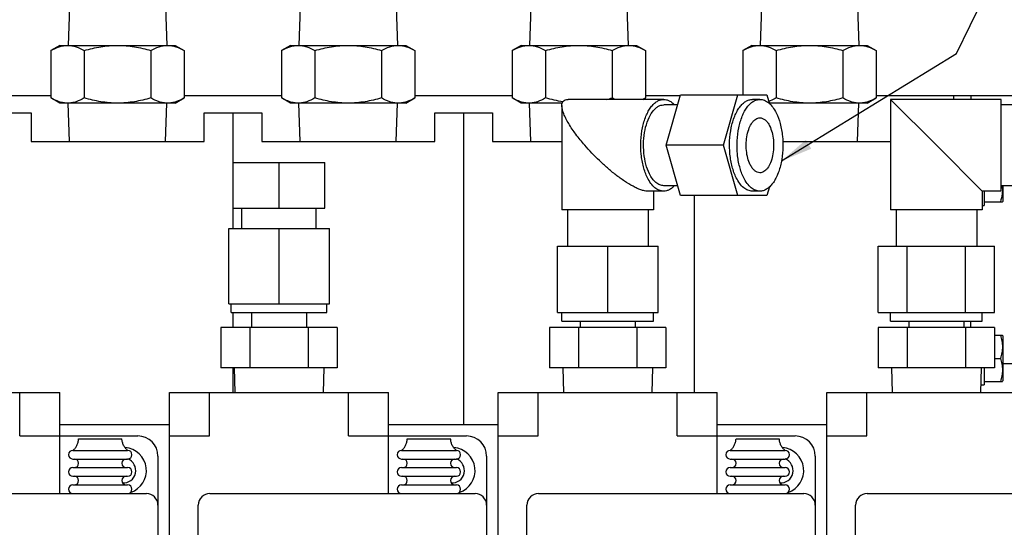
# Model space of a CAD drawing. Header units: millimetres. Extents: x 0 to 1678, y 0 to 1186.
# Tile 12 of 17: x 952 to 1123, y 583 to 671. Entities that reach past the tile are written whole.
import ezdxf

# ---------------------------------------------------------------- set-up
doc = ezdxf.new("R2010")
doc.units = ezdxf.units.MM
doc.header["$LTSCALE"] = 92.51
doc.layers.get('0').update_dxf_attribs({"linetype": 'CONTINUOUS'})
for name, color, linetype in [('02___PRT_ALL_AXES', 7, 'CONTINUOUS'), ('7_ALL_FEATURES', 7, 'CONTINUOUS'), ('ALL_AXIS', 7, 'CONTINUOUS'), ('ALL_FEATURE', 7, 'CONTINUOUS')]:
    doc.layers.add(name, color=color, linetype=linetype)
doc.styles.get("Standard").update_dxf_attribs({"font": 'txt', "width": 0.5})
doc.dimstyles.get("Standard").update_dxf_attribs({"dimtxt": 7, "dimasz": 5.52, "dimexe": 2, "dimexo": 1, "dimtad": 1, "dimdec": 3, "dimdsep": 46, "dimtxsty": 'Standard', "dimblk": '_FILLED', "dimblk1": '_FILLED', "dimblk2": '_FILLED', "dimcen": 0.09, "dimadec": 3, "dimazin": 2, "dimtol": 1, "dimtp": 0.05, "dimtm": 0.05, "dimtfac": 1, "dimtdec": 3, "dimtofl": 0, "dimtmove": 0, "dimatfit": 3, "dimldrblk": '_FILLED', "dimfxl": 0, "dimtolj": 1, "dimarcsym": 0})

# ---------------------------------------------------------------- blocks, each defined once
blk = doc.blocks.new('_FILLED')
at = {"color": 0, "linetype": 'ByBlock'}
blk.add_solid([(0, 0), (-1, 0.163), (-1, -0.163)], dxfattribs=at)

msp = doc.modelspace()

# ---------------------------------------------------------------- linework, layer by layer
at = {"color": 3, "linetype": 'Continuous'}
for p, q in [((938.95, 657.43), (957.32, 657.43)), ((980.42, 657.43), (997.32, 657.43)), ((1020.42, 657.43), (1037.32, 657.43)), ((1060.42, 657.43), (1066.48, 657.43)), ((1100.42, 657.43), (1113.87, 657.43))]:
    msp.add_line(p, q, dxfattribs=at)
at = {"color": 7, "linetype": 'Continuous'}
for p, q in [((1063.99, 648.81), (1066.51, 657.54)), ((1066.51, 657.54), (1081.49, 657.54)), ((1073.93, 648.81), (1076.45, 657.54)), ((1081.49, 657.54), (1081.94, 656)), ((1113.87, 657.43), (1128.38, 657.43)), ((1113.87, 656.76), (1113.87, 657.43)), ((1116.87, 657.43), (1116.87, 656.76)), ((1045.92, 655.69), (1045.92, 637.6)), ((1063.58, 656.76), (1046.99, 656.76)), ((1066.01, 655.81), (1063.58, 655.81)), ((1080.27, 656.76), (1078.97, 656.76)), ((1122.08, 656.76), (1102.92, 656.76)), ((1102.92, 656.76), (1102.92, 637.6)), ((1110.87, 648.81), (1102.92, 656.76)), ((1122.08, 640.86), (1122.08, 656.76)), ((1128.38, 655.81), (1122.08, 655.81)), ((948.61, 654.43), (953.87, 654.43)), ((953.87, 654.43), (953.87, 649.47)), ((983.87, 654.43), (993.87, 654.43)), ((983.87, 649.47), (983.87, 654.43)), ((993.87, 654.43), (993.87, 649.47)), ((1023.87, 654.43), (1033.87, 654.43)), ((1023.87, 649.47), (1023.87, 654.43)), ((1033.87, 654.43), (1033.87, 649.47)), ((953.87, 649.47), (983.87, 649.47)), ((993.87, 649.47), (1023.87, 649.47)), ((1033.87, 649.47), (1045.92, 649.47)), ((1084.21, 649.47), (1102.92, 649.47)), ((1073.93, 648.81), (1063.99, 648.81)), ((1066.51, 640.08), (1063.99, 648.81)), ((1076.45, 640.08), (1073.93, 648.81)), ((1118.82, 640.86), (1110.87, 648.81)), ((988.93, 645.83), (1004.81, 645.83)), ((988.93, 637.89), (988.93, 645.83)), ((996.87, 637.89), (996.87, 645.83)), ((1004.81, 637.89), (1004.81, 645.83)), ((1063.58, 640.86), (1060.76, 640.86)), ((1061.82, 640.86), (1061.82, 637.6)), ((1066.01, 641.81), (1063.58, 641.81)), ((1080.27, 640.86), (1078.97, 640.86)), ((1081.94, 641.63), (1081.49, 640.08)), ((1122.08, 640.86), (1118.82, 640.86)), ((1118.82, 640.86), (1118.82, 637.6)), ((1119.17, 640.86), (1119.17, 638.39)), ((1128.38, 641.81), (1122.08, 641.81)), ((1081.49, 640.08), (1066.51, 640.08)), ((988.93, 637.89), (1004.81, 637.89)), ((1061.82, 637.6), (1045.92, 637.6)), ((1046.87, 637.6), (1046.87, 631.31)), ((1060.87, 637.6), (1060.87, 631.31)), ((1118.82, 637.6), (1102.92, 637.6)), ((1103.87, 637.6), (1103.87, 631.31)), ((1117.87, 637.6), (1117.87, 631.31)), ((988.14, 634.39), (1005.6, 634.39)), ((988.14, 621.33), (988.14, 634.39)), ((996.87, 621.33), (996.87, 634.39)), ((1005.6, 621.33), (1005.6, 634.39)), ((1045.14, 631.31), (1062.6, 631.31)), ((1045.14, 619.83), (1045.14, 631.31)), ((1053.87, 619.83), (1053.87, 631.31)), ((1062.6, 619.83), (1062.6, 631.31)), ((1100.79, 631.31), (1120.95, 631.31)), ((1100.79, 619.83), (1100.79, 631.31)), ((1105.83, 619.83), (1105.83, 631.31)), ((1115.91, 619.83), (1115.91, 631.31)), ((1120.95, 619.83), (1120.95, 631.31)), ((988.14, 621.33), (1005.6, 621.33)), ((988.58, 619.83), (988.58, 621.33)), ((1005.17, 619.83), (1005.17, 621.33)), ((1045.14, 619.83), (1062.6, 619.83)), ((1100.79, 619.83), (1120.95, 619.83)), ((1116.87, 617.23), (1116.87, 618.33)), ((1119.17, 610.23), (1119.17, 607.28)), ((920.87, 605.93), (958.87, 605.93)), ((951.92, 598.43), (951.92, 605.93)), ((958.87, 588.43), (958.87, 605.93)), ((977.87, 605.93), (1015.87, 605.93)), ((977.87, 518.43), (977.87, 605.93)), ((984.82, 598.43), (984.82, 605.93)), ((1008.92, 598.43), (1008.92, 605.93)), ((1015.87, 588.43), (1015.87, 605.93)), ((1034.87, 605.93), (1072.87, 605.93)), ((1034.87, 518.43), (1034.87, 605.93)), ((1041.82, 598.43), (1041.82, 605.93)), ((1065.92, 598.43), (1065.92, 605.93)), ((1072.87, 588.43), (1072.87, 605.93)), ((1091.87, 605.93), (1129.87, 605.93)), ((1091.87, 518.43), (1091.87, 605.93)), ((1098.82, 598.43), (1098.82, 605.93)), ((951.92, 598.43), (972.37, 598.43)), ((977.87, 598.43), (984.82, 598.43)), ((1008.92, 598.43), (1029.37, 598.43)), ((1034.87, 598.43), (1041.82, 598.43)), ((1065.92, 598.43), (1086.37, 598.43)), ((1091.87, 598.43), (1098.82, 598.43)), ((975.87, 594.93), (975.87, 521.93)), ((1032.87, 594.93), (1032.87, 521.93)), ((1089.87, 594.93), (1089.87, 521.93)), ((927.87, 588.43), (973.87, 588.43)), ((984.87, 588.43), (1030.87, 588.43)), ((1041.87, 588.43), (1087.87, 588.43)), ((1098.87, 588.43), (1144.87, 588.43)), ((982.87, 528.43), (982.87, 586.43)), ((1039.87, 528.43), (1039.87, 586.43)), ((1096.87, 528.43), (1096.87, 586.43))]:
    msp.add_line(p, q, dxfattribs=at)
for centre, radius, start, end in [((972.37, 594.93), 3.5, 0, 90), ((1029.37, 594.93), 3.5, 0, 90), ((1086.37, 594.93), 3.5, 0, 90), ((973.87, 586.43), 2, 0, 90), ((984.87, 586.43), 2, 90, 180), ((1030.87, 586.43), 2, 0, 90), ((1041.87, 586.43), 2, 90, 180), ((1087.87, 586.43), 2, 0, 90), ((1098.87, 586.43), 2, 90, 180)]:
    msp.add_arc(centre, radius, start, end, dxfattribs=at)
for points, knots in [([(1045.92, 655.7), (1045.92, 655.85), (1045.95, 656.13), (1046.15, 656.5), (1046.53, 656.73), (1046.83, 656.76), (1046.99, 656.76)], [0, 0, 0, 0, 0.259703, 0.487021, 0.719046, 1, 1, 1, 1]), ([(1049.9, 648.81), (1049.36, 649.43), (1048.38, 650.64), (1047.31, 652.21), (1046.63, 653.41), (1046.25, 654.23), (1046, 654.99), (1045.92, 655.47), (1045.92, 655.7)], [0, 0, 0, 0, 0.304069, 0.580568, 0.705045, 0.817853, 0.916822, 1, 1, 1, 1]), ([(1063.58, 640.86), (1063.32, 640.86), (1062.76, 640.98), (1062, 641.46), (1061.31, 642.22), (1060.6, 643.42), (1060, 645.13), (1059.62, 647.29), (1059.57, 649.58), (1059.84, 651.8), (1060.33, 653.51), (1060.88, 654.69), (1061.34, 655.41), (1061.85, 656), (1062.39, 656.43), (1062.98, 656.7), (1063.38, 656.76), (1063.58, 656.76)], [0, 0, 0, 0, 0.041118, 0.086488, 0.13882, 0.199045, 0.303013, 0.419097, 0.540352, 0.658999, 0.767671, 0.816477, 0.860936, 0.900939, 0.936789, 0.969332, 1, 1, 1, 1]), ([(1063.58, 641.81), (1063.35, 641.81), (1062.86, 641.91), (1062.19, 642.34), (1061.58, 643.01), (1060.96, 644.07), (1060.42, 645.57), (1060.1, 647.47), (1060.05, 649.49), (1060.28, 651.45), (1060.79, 653.19), (1061.43, 654.41), (1062.05, 655.14), (1062.54, 655.52), (1063.05, 655.76), (1063.41, 655.81), (1063.58, 655.81)], [0, 0, 0, 0, 0.041125, 0.086504, 0.138845, 0.199082, 0.303068, 0.419174, 0.540451, 0.659119, 0.767812, 0.860911, 0.900921, 0.936777, 0.969327, 1, 1, 1, 1]), ([(1063.58, 656.76), (1063.74, 656.76), (1064.08, 656.72), (1064.57, 656.53), (1065.04, 656.23), (1065.33, 655.96), (1065.46, 655.81)], [0, 0, 0, 0, 0.227495, 0.464987, 0.720574, 1, 1, 1, 1]), ([(1078.97, 640.86), (1078.71, 640.86), (1078.15, 640.98), (1077.39, 641.46), (1076.7, 642.22), (1075.99, 643.42), (1075.39, 645.13), (1075.01, 647.29), (1074.96, 649.58), (1075.23, 651.8), (1075.72, 653.51), (1076.27, 654.69), (1076.73, 655.41), (1077.23, 656), (1077.78, 656.43), (1078.37, 656.7), (1078.77, 656.76), (1078.97, 656.76)], [0, 0, 0, 0, 0.041118, 0.086488, 0.13882, 0.199045, 0.303012, 0.419097, 0.540352, 0.658999, 0.76767, 0.816477, 0.860937, 0.900939, 0.936789, 0.969331, 1, 1, 1, 1]), ([(1060.76, 640.86), (1060.58, 640.86), (1060.2, 640.91), (1059.6, 641.08), (1058.94, 641.35), (1057.98, 641.83), (1056.74, 642.6), (1055.26, 643.67), (1053.81, 644.87), (1051.98, 646.54), (1050.7, 647.89), (1049.9, 648.81)], [0, 0, 0, 0, 0.038318, 0.083991, 0.136247, 0.193882, 0.320352, 0.45534, 0.593594, 0.731841, 1, 1, 1, 1]), ([(1065.46, 641.81), (1065.33, 641.66), (1065.04, 641.4), (1064.57, 641.09), (1064.08, 640.9), (1063.74, 640.86), (1063.58, 640.86)], [0, 0, 0, 0, 0.279426, 0.535013, 0.772505, 1, 1, 1, 1])]:
    msp.add_open_spline(points, degree=3, knots=knots, dxfattribs=at)
at = {"layer": '02___PRT_ALL_AXES', "color": 7, "linetype": 'Continuous'}
for p, q in [((948.61, 654.43), (953.87, 654.43)), ((983.87, 654.43), (993.87, 654.43)), ((988.87, 654.43), (988.87, 634.39)), ((1023.87, 654.43), (1033.87, 654.43)), ((1028.87, 654.43), (1028.87, 600.43)), ((1068.87, 640.08), (1068.87, 605.93)), ((988.87, 619.83), (988.87, 617.23)), ((992.11, 619.83), (992.11, 617.23)), ((1001.64, 619.83), (1001.64, 617.23)), ((1049.11, 618.33), (1049.11, 617.23)), ((1058.64, 618.33), (1058.64, 617.23)), ((1106.11, 618.33), (1106.11, 617.23)), ((1115.64, 618.33), (1115.64, 617.23)), ((988.87, 610.23), (988.87, 605.93)), ((989.09, 610.23), (989.22, 605.93)), ((1004.65, 610.23), (1004.52, 605.93)), ((1046.09, 610.23), (1046.22, 605.93)), ((1061.65, 610.23), (1061.52, 605.93)), ((1103.09, 610.23), (1103.22, 605.93)), ((1118.65, 610.23), (1118.52, 605.93)), ((1128.87, 610.93), (1122.37, 610.93)), ((958.87, 600.43), (977.87, 600.43)), ((1015.87, 600.43), (1034.87, 600.43)), ((1072.87, 600.43), (1091.87, 600.43)), ((962.12, 597.93), (969.62, 597.93)), ((1019.12, 597.93), (1026.62, 597.93)), ((1076.12, 597.93), (1083.62, 597.93)), ((961.12, 595.93), (970.62, 595.93)), ((1018.12, 595.93), (1027.62, 595.93)), ((1075.12, 595.93), (1084.62, 595.93)), ((961.12, 594.43), (970.62, 594.43)), ((1018.12, 594.43), (1027.62, 594.43)), ((1075.12, 594.43), (1084.62, 594.43)), ((961.12, 592.93), (970.62, 592.93)), ((1018.12, 592.93), (1027.62, 592.93)), ((1075.12, 592.93), (1084.62, 592.93)), ((961.12, 591.43), (970.62, 591.43)), ((1018.12, 591.43), (1027.62, 591.43)), ((1075.12, 591.43), (1084.62, 591.43)), ((961.12, 589.93), (970.62, 589.93)), ((1018.12, 589.93), (1027.62, 589.93)), ((1075.12, 589.93), (1084.62, 589.93))]:
    msp.add_line(p, q, dxfattribs=at)
for centre, radius, start, end in [((961.12, 595.18), 0.75, 90, 270), ((969.87, 592.43), 4, 288.4755, 85.6871), ((970.62, 595.18), 0.75, 270, 90), ((1018.12, 595.18), 0.75, 90, 270), ((1026.87, 592.43), 4, 288.4755, 85.6871), ((1027.62, 595.18), 0.75, 270, 90), ((1075.12, 595.18), 0.75, 90, 270), ((1083.87, 592.43), 4, 288.4755, 85.6871), ((1084.62, 595.18), 0.75, 270, 90), ((961.37, 593.68), 0.75, 270, 90), ((970.37, 593.68), 0.75, 90, 270), ((969.87, 592.43), 2.15, 266.3286, 68.8857), ((1018.37, 593.68), 0.75, 270, 90), ((1027.37, 593.68), 0.75, 90, 270), ((1026.87, 592.43), 2.15, 266.3286, 68.8857), ((1075.37, 593.68), 0.75, 270, 90), ((1084.37, 593.68), 0.75, 90, 270), ((1083.87, 592.43), 2.15, 266.3286, 68.8857), ((961.12, 592.18), 0.75, 90, 270), ((970.62, 592.18), 0.75, 270, 90), ((1018.12, 592.18), 0.75, 90, 270), ((1027.62, 592.18), 0.75, 270, 90), ((1075.12, 592.18), 0.75, 90, 270), ((1084.62, 592.18), 0.75, 270, 90), ((961.37, 590.68), 0.75, 270, 90), ((970.37, 590.68), 0.75, 90, 270), ((1018.37, 590.68), 0.75, 270, 90), ((1027.37, 590.68), 0.75, 90, 270), ((1075.37, 590.68), 0.75, 270, 90), ((1084.37, 590.68), 0.75, 90, 270), ((961.12, 589.18), 0.75, 90, 270), ((970.62, 589.18), 0.75, 270, 90), ((1018.12, 589.18), 0.75, 90, 270), ((1027.62, 589.18), 0.75, 270, 90), ((1075.12, 589.18), 0.75, 90, 270), ((1084.62, 589.18), 0.75, 270, 90)]:
    msp.add_arc(centre, radius, start, end, dxfattribs=at)
for points in [[(961.12, 595.93), (961.27, 596.05), (961.54, 596.31), (961.84, 596.79), (962.05, 597.34), (962.11, 597.73), (962.12, 597.93)], [(970.62, 595.93), (970.48, 596.05), (970.21, 596.31), (969.9, 596.79), (969.7, 597.34), (969.64, 597.73), (969.62, 597.93)], [(1018.12, 595.93), (1018.27, 596.05), (1018.54, 596.31), (1018.84, 596.79), (1019.05, 597.34), (1019.11, 597.73), (1019.12, 597.93)], [(1027.62, 595.93), (1027.48, 596.05), (1027.21, 596.31), (1026.9, 596.79), (1026.7, 597.34), (1026.64, 597.73), (1026.62, 597.93)], [(1075.12, 595.93), (1075.27, 596.05), (1075.54, 596.31), (1075.84, 596.79), (1076.05, 597.34), (1076.11, 597.73), (1076.12, 597.93)], [(1084.62, 595.93), (1084.48, 596.05), (1084.21, 596.31), (1083.9, 596.79), (1083.7, 597.34), (1083.64, 597.73), (1083.62, 597.93)]]:
    msp.add_open_spline(points, degree=3, knots=[0, 0, 0, 0, 0.245846, 0.486989, 0.734854, 1, 1, 1, 1], dxfattribs=at)
at = {"layer": '7_ALL_FEATURES', "color": 7, "linetype": 'Continuous'}
for p, q in [((960.54, 672.77), (960.33, 666.12)), ((977.2, 672.77), (977.41, 666.12)), ((1000.54, 672.77), (1000.33, 666.12)), ((1017.2, 672.77), (1017.41, 666.12)), ((1040.54, 672.77), (1040.33, 666.12)), ((1057.2, 672.77), (1057.41, 666.12)), ((1080.54, 672.77), (1080.33, 666.12)), ((1097.2, 672.77), (1097.41, 666.12)), ((958.87, 666.12), (957.32, 665.23)), ((958.87, 666.12), (978.87, 666.12)), ((978.87, 666.12), (980.42, 665.23)), ((998.87, 666.12), (997.32, 665.23)), ((998.87, 666.12), (1018.87, 666.12)), ((1018.87, 666.12), (1020.42, 665.23)), ((1038.87, 666.12), (1037.32, 665.23)), ((1038.87, 666.12), (1058.87, 666.12)), ((1058.87, 666.12), (1060.42, 665.23)), ((1078.87, 666.12), (1077.32, 665.23)), ((1078.87, 666.12), (1098.87, 666.12)), ((1098.87, 666.12), (1100.42, 665.23)), ((957.32, 665.23), (957.32, 657.02)), ((963.1, 665.23), (963.1, 657.02)), ((974.65, 665.23), (974.65, 657.02)), ((980.42, 665.23), (980.42, 657.02)), ((997.32, 665.23), (997.32, 657.02)), ((1003.1, 665.23), (1003.1, 657.02)), ((1014.65, 665.23), (1014.65, 657.02)), ((1020.42, 665.23), (1020.42, 657.02)), ((1037.32, 665.23), (1037.32, 657.02)), ((1043.1, 665.23), (1043.1, 657.02)), ((1054.65, 665.23), (1054.65, 657.02)), ((1060.42, 665.23), (1060.42, 657.02)), ((1077.32, 665.23), (1077.32, 657.54)), ((1083.1, 665.23), (1083.1, 657.02)), ((1094.65, 665.23), (1094.65, 657.02)), ((1100.42, 665.23), (1100.42, 657.02)), ((958.87, 656.12), (957.32, 657.02)), ((978.87, 656.12), (958.87, 656.12)), ((960.54, 649.47), (960.33, 656.12)), ((977.2, 649.47), (977.41, 656.12)), ((978.87, 656.12), (980.42, 657.02)), ((998.87, 656.12), (997.32, 657.02)), ((1018.87, 656.12), (998.87, 656.12)), ((1000.54, 649.47), (1000.33, 656.12)), ((1017.2, 649.47), (1017.41, 656.12)), ((1018.87, 656.12), (1020.42, 657.02)), ((1038.87, 656.12), (1037.32, 657.02)), ((1045.98, 656.12), (1038.87, 656.12)), ((1040.54, 649.47), (1040.33, 656.12)), ((1059.98, 656.76), (1060.42, 657.02)), ((1098.87, 656.12), (1081.9, 656.12)), ((1097.2, 649.47), (1097.41, 656.12)), ((1098.87, 656.12), (1100.42, 657.02)), ((1006.95, 617.23), (986.79, 617.23)), ((986.79, 617.23), (986.79, 610.23)), ((991.83, 617.23), (991.83, 610.23)), ((1001.91, 617.23), (1001.91, 610.23)), ((1006.95, 617.23), (1006.95, 610.23)), ((1063.95, 617.23), (1043.79, 617.23)), ((1043.79, 617.23), (1043.79, 610.23)), ((1048.83, 617.23), (1048.83, 610.23)), ((1058.91, 617.23), (1058.91, 610.23)), ((1063.95, 617.23), (1063.95, 610.23)), ((1120.95, 617.23), (1100.79, 617.23)), ((1100.79, 617.23), (1100.79, 610.23)), ((1105.83, 617.23), (1105.83, 610.23)), ((1115.91, 617.23), (1115.91, 610.23)), ((1120.95, 617.23), (1120.95, 610.23)), ((1006.95, 610.23), (986.79, 610.23)), ((1063.95, 610.23), (1043.79, 610.23)), ((1120.95, 610.23), (1100.79, 610.23))]:
    msp.add_line(p, q, dxfattribs=at)
msp.add_arc((1046.89, 683.83), 27.91, 284.103, 286.1265, dxfattribs=at)
for points, knots in [([(957.32, 665.23), (957.78, 665.49), (958.48, 665.83), (959.47, 666.08), (959.97, 666.12), (960.21, 666.12)], [0, 0, 0, 0, 0.514143, 0.759415, 1, 1, 1, 1]), ([(960.21, 666.12), (960.46, 666.12), (960.95, 666.08), (961.94, 665.83), (962.65, 665.49), (963.1, 665.23)], [0, 0, 0, 0, 0.240583, 0.485858, 1, 1, 1, 1]), ([(963.1, 665.23), (964.04, 665.5), (965.94, 665.95), (967.9, 666.12), (968.87, 666.12)], [0, 0, 0, 0, 0.500092, 1, 1, 1, 1]), ([(968.87, 666.12), (969.85, 666.12), (971.8, 665.95), (973.71, 665.5), (974.65, 665.23)], [0, 0, 0, 0, 0.499907, 1, 1, 1, 1]), ([(974.65, 665.23), (975.1, 665.49), (975.8, 665.83), (976.79, 666.08), (977.29, 666.12), (977.53, 666.12)], [0, 0, 0, 0, 0.514143, 0.759415, 1, 1, 1, 1]), ([(977.53, 666.12), (977.78, 666.12), (978.27, 666.08), (979.26, 665.83), (979.97, 665.49), (980.42, 665.23)], [0, 0, 0, 0, 0.240583, 0.485858, 1, 1, 1, 1]), ([(997.32, 665.23), (997.78, 665.49), (998.48, 665.83), (999.47, 666.08), (999.97, 666.12), (1000.21, 666.12)], [0, 0, 0, 0, 0.514143, 0.759415, 1, 1, 1, 1]), ([(1000.21, 666.12), (1000.46, 666.12), (1000.95, 666.08), (1001.94, 665.83), (1002.65, 665.49), (1003.1, 665.23)], [0, 0, 0, 0, 0.240583, 0.485858, 1, 1, 1, 1]), ([(1003.1, 665.23), (1004.04, 665.5), (1005.94, 665.95), (1007.9, 666.12), (1008.87, 666.12)], [0, 0, 0, 0, 0.500092, 1, 1, 1, 1]), ([(1008.87, 666.12), (1009.85, 666.12), (1011.8, 665.95), (1013.71, 665.5), (1014.65, 665.23)], [0, 0, 0, 0, 0.499907, 1, 1, 1, 1]), ([(1014.65, 665.23), (1015.1, 665.49), (1015.8, 665.83), (1016.79, 666.08), (1017.29, 666.12), (1017.53, 666.12)], [0, 0, 0, 0, 0.514143, 0.759415, 1, 1, 1, 1]), ([(1017.53, 666.12), (1017.78, 666.12), (1018.27, 666.08), (1019.26, 665.83), (1019.97, 665.49), (1020.42, 665.23)], [0, 0, 0, 0, 0.240583, 0.485858, 1, 1, 1, 1]), ([(1037.32, 665.23), (1037.78, 665.49), (1038.48, 665.83), (1039.47, 666.08), (1039.97, 666.12), (1040.21, 666.12)], [0, 0, 0, 0, 0.514143, 0.759415, 1, 1, 1, 1]), ([(1040.21, 666.12), (1040.46, 666.12), (1040.95, 666.08), (1041.94, 665.83), (1042.65, 665.49), (1043.1, 665.23)], [0, 0, 0, 0, 0.240583, 0.485858, 1, 1, 1, 1]), ([(1043.1, 665.23), (1044.04, 665.5), (1045.94, 665.95), (1047.9, 666.12), (1048.87, 666.12)], [0, 0, 0, 0, 0.500092, 1, 1, 1, 1]), ([(1048.87, 666.12), (1049.85, 666.12), (1051.8, 665.95), (1053.71, 665.5), (1054.65, 665.23)], [0, 0, 0, 0, 0.499907, 1, 1, 1, 1]), ([(1054.65, 665.23), (1055.1, 665.49), (1055.8, 665.83), (1056.79, 666.08), (1057.29, 666.12), (1057.53, 666.12)], [0, 0, 0, 0, 0.514143, 0.759415, 1, 1, 1, 1]), ([(1057.53, 666.12), (1057.78, 666.12), (1058.27, 666.08), (1059.26, 665.83), (1059.97, 665.49), (1060.42, 665.23)], [0, 0, 0, 0, 0.240583, 0.485858, 1, 1, 1, 1]), ([(1077.32, 665.23), (1077.78, 665.49), (1078.48, 665.83), (1079.47, 666.08), (1079.97, 666.12), (1080.21, 666.12)], [0, 0, 0, 0, 0.514143, 0.759415, 1, 1, 1, 1]), ([(1080.21, 666.12), (1080.46, 666.12), (1080.95, 666.08), (1081.94, 665.83), (1082.65, 665.49), (1083.1, 665.23)], [0, 0, 0, 0, 0.240583, 0.485858, 1, 1, 1, 1]), ([(1083.1, 665.23), (1084.04, 665.5), (1085.94, 665.95), (1087.9, 666.12), (1088.87, 666.12)], [0, 0, 0, 0, 0.500092, 1, 1, 1, 1]), ([(1088.87, 666.12), (1089.85, 666.12), (1091.8, 665.95), (1093.71, 665.5), (1094.65, 665.23)], [0, 0, 0, 0, 0.499907, 1, 1, 1, 1]), ([(1094.65, 665.23), (1095.1, 665.49), (1095.8, 665.83), (1096.79, 666.08), (1097.29, 666.12), (1097.53, 666.12)], [0, 0, 0, 0, 0.514143, 0.759415, 1, 1, 1, 1]), ([(1097.53, 666.12), (1097.78, 666.12), (1098.27, 666.08), (1099.26, 665.83), (1099.97, 665.49), (1100.42, 665.23)], [0, 0, 0, 0, 0.240583, 0.485858, 1, 1, 1, 1]), ([(960.21, 656.12), (959.97, 656.12), (959.47, 656.16), (958.48, 656.41), (957.78, 656.75), (957.32, 657.02)], [0, 0, 0, 0, 0.240585, 0.485857, 1, 1, 1, 1]), ([(963.1, 657.02), (962.65, 656.75), (961.94, 656.41), (960.95, 656.16), (960.46, 656.12), (960.21, 656.12)], [0, 0, 0, 0, 0.514142, 0.759417, 1, 1, 1, 1]), ([(968.87, 656.12), (967.9, 656.12), (965.94, 656.29), (964.04, 656.74), (963.1, 657.02)], [0, 0, 0, 0, 0.499908, 1, 1, 1, 1]), ([(974.65, 657.02), (973.71, 656.74), (971.8, 656.29), (969.85, 656.12), (968.87, 656.12)], [0, 0, 0, 0, 0.500102, 1, 1, 1, 1]), ([(977.53, 656.12), (977.29, 656.12), (976.79, 656.16), (975.8, 656.41), (975.1, 656.75), (974.65, 657.02)], [0, 0, 0, 0, 0.240585, 0.485857, 1, 1, 1, 1]), ([(980.42, 657.02), (979.97, 656.75), (979.26, 656.41), (978.27, 656.16), (977.78, 656.12), (977.53, 656.12)], [0, 0, 0, 0, 0.514142, 0.759417, 1, 1, 1, 1]), ([(1000.21, 656.12), (999.97, 656.12), (999.47, 656.16), (998.48, 656.41), (997.78, 656.75), (997.32, 657.02)], [0, 0, 0, 0, 0.240585, 0.485857, 1, 1, 1, 1]), ([(1003.1, 657.02), (1002.65, 656.75), (1001.94, 656.41), (1000.95, 656.16), (1000.46, 656.12), (1000.21, 656.12)], [0, 0, 0, 0, 0.514142, 0.759417, 1, 1, 1, 1]), ([(1008.87, 656.12), (1007.9, 656.12), (1005.94, 656.29), (1004.04, 656.74), (1003.1, 657.02)], [0, 0, 0, 0, 0.499908, 1, 1, 1, 1]), ([(1014.65, 657.02), (1013.71, 656.74), (1011.8, 656.29), (1009.85, 656.12), (1008.87, 656.12)], [0, 0, 0, 0, 0.500102, 1, 1, 1, 1]), ([(1017.53, 656.12), (1017.29, 656.12), (1016.79, 656.16), (1015.8, 656.41), (1015.1, 656.75), (1014.65, 657.02)], [0, 0, 0, 0, 0.240585, 0.485857, 1, 1, 1, 1]), ([(1020.42, 657.02), (1019.97, 656.75), (1019.26, 656.41), (1018.27, 656.16), (1017.78, 656.12), (1017.53, 656.12)], [0, 0, 0, 0, 0.514142, 0.759417, 1, 1, 1, 1]), ([(1040.21, 656.12), (1039.97, 656.12), (1039.47, 656.16), (1038.48, 656.41), (1037.78, 656.75), (1037.32, 657.02)], [0, 0, 0, 0, 0.240585, 0.485857, 1, 1, 1, 1]), ([(1043.1, 657.02), (1042.65, 656.75), (1041.94, 656.41), (1040.95, 656.16), (1040.46, 656.12), (1040.21, 656.12)], [0, 0, 0, 0, 0.514142, 0.759417, 1, 1, 1, 1]), ([(1055.13, 656.75), (1055.09, 656.77), (1054.93, 656.86), (1054.77, 656.95), (1054.65, 657.02)], [0, 0, 0, 0, 0.247894, 1, 1, 1, 1]), ([(1060.42, 657.02), (1060.38, 656.99), (1060.22, 656.9), (1060.06, 656.81), (1059.93, 656.75)], [0, 0, 0, 0, 0.252111, 1, 1, 1, 1]), ([(1083.1, 657.02), (1082.99, 656.95), (1082.58, 656.73), (1082.15, 656.53), (1081.81, 656.41)], [0, 0, 0, 0, 0.25587, 1, 1, 1, 1]), ([(1088.87, 656.12), (1087.9, 656.12), (1085.94, 656.29), (1084.04, 656.74), (1083.1, 657.02)], [0, 0, 0, 0, 0.499908, 1, 1, 1, 1]), ([(1094.65, 657.02), (1093.71, 656.74), (1091.8, 656.29), (1089.85, 656.12), (1088.87, 656.12)], [0, 0, 0, 0, 0.500102, 1, 1, 1, 1]), ([(1097.53, 656.12), (1097.29, 656.12), (1096.79, 656.16), (1095.8, 656.41), (1095.1, 656.75), (1094.65, 657.02)], [0, 0, 0, 0, 0.240585, 0.485857, 1, 1, 1, 1]), ([(1100.42, 657.02), (1099.97, 656.75), (1099.26, 656.41), (1098.27, 656.16), (1097.78, 656.12), (1097.53, 656.12)], [0, 0, 0, 0, 0.514142, 0.759417, 1, 1, 1, 1])]:
    msp.add_open_spline(points, degree=3, knots=knots, dxfattribs=at)
msp.add_open_spline([(1046.1, 656.34), (1045.09, 656.5), (1044.08, 656.73), (1043.1, 657.02)], degree=3, dxfattribs=at)
at = {"layer": 'ALL_AXIS', "color": 7, "linetype": 'Continuous'}
for p, q in [((1080.27, 656.76), (1078.97, 656.76)), ((1080.27, 640.86), (1078.97, 640.86)), ((990.44, 634.39), (990.44, 637.89)), ((1003.3, 634.39), (1003.3, 637.89)), ((1118.82, 638.39), (1119.17, 638.39)), ((988.58, 619.83), (988.58, 621.33)), ((988.58, 619.83), (1005.17, 619.83)), ((1005.17, 619.83), (1005.17, 621.33)), ((1045.92, 618.33), (1045.92, 619.83)), ((1061.82, 618.33), (1061.82, 619.83)), ((1102.92, 618.33), (1102.92, 619.83)), ((1118.82, 618.33), (1118.82, 619.83)), ((1045.92, 618.33), (1061.82, 618.33)), ((1102.92, 618.33), (1118.82, 618.33)), ((1118.56, 607.28), (1119.17, 607.28))]:
    msp.add_line(p, q, dxfattribs=at)
for points, knots in [([(1080.27, 640.86), (1080, 640.86), (1079.45, 640.98), (1078.68, 641.46), (1078, 642.22), (1077.29, 643.42), (1076.68, 645.13), (1076.31, 647.29), (1076.26, 649.58), (1076.53, 651.8), (1077.02, 653.51), (1077.57, 654.69), (1078.03, 655.41), (1078.53, 656), (1079.08, 656.43), (1079.66, 656.7), (1080.07, 656.76), (1080.27, 656.76)], [0, 0, 0, 0, 0.041117, 0.086488, 0.13882, 0.199045, 0.303012, 0.419097, 0.540352, 0.658999, 0.767671, 0.816478, 0.860937, 0.90094, 0.936789, 0.969333, 1, 1, 1, 1]), ([(1080.27, 656.76), (1080.53, 656.76), (1081.09, 656.65), (1081.85, 656.16), (1082.54, 655.4), (1083.25, 654.2), (1083.85, 652.5), (1084.23, 650.34), (1084.28, 648.05), (1084.01, 645.82), (1083.52, 644.11), (1082.97, 642.94), (1082.51, 642.21), (1082, 641.63), (1081.45, 641.19), (1080.87, 640.92), (1080.46, 640.86), (1080.27, 640.86)], [0, 0, 0, 0, 0.041117, 0.086488, 0.13882, 0.199045, 0.303012, 0.419097, 0.540352, 0.658999, 0.767671, 0.816478, 0.860937, 0.90094, 0.936789, 0.969333, 1, 1, 1, 1]), ([(1080.27, 644.05), (1080.11, 644.05), (1079.78, 644.12), (1079.32, 644.41), (1078.91, 644.87), (1078.48, 645.58), (1078.12, 646.6), (1077.9, 647.9), (1077.87, 649.27), (1078.03, 650.6), (1078.37, 651.79), (1078.8, 652.62), (1079.23, 653.11), (1079.56, 653.37), (1079.91, 653.53), (1080.15, 653.57), (1080.27, 653.57)], [0, 0, 0, 0, 0.041125, 0.086504, 0.138845, 0.199082, 0.303068, 0.419174, 0.540451, 0.659119, 0.767812, 0.860911, 0.900921, 0.936777, 0.969327, 1, 1, 1, 1]), ([(1080.27, 653.57), (1080.43, 653.57), (1080.76, 653.5), (1081.22, 653.21), (1081.63, 652.76), (1082.05, 652.04), (1082.41, 651.02), (1082.64, 649.72), (1082.67, 648.35), (1082.51, 647.02), (1082.17, 645.83), (1081.73, 645), (1081.31, 644.51), (1080.98, 644.25), (1080.63, 644.09), (1080.39, 644.05), (1080.27, 644.05)], [0, 0, 0, 0, 0.041125, 0.086504, 0.138845, 0.199082, 0.303068, 0.419174, 0.540451, 0.659119, 0.767812, 0.860911, 0.900921, 0.936777, 0.969327, 1, 1, 1, 1])]:
    msp.add_open_spline(points, degree=3, knots=knots, dxfattribs=at)
at = {"layer": 'ALL_FEATURE', "color": 7, "linetype": 'Continuous'}
for p, q in [((1122.37, 641.81), (1122.37, 639.09)), ((1119.17, 638.99), (1122.31, 638.99)), ((1122.3, 638.96), (1122.37, 639.09)), ((1120.95, 615.88), (1122.31, 615.88)), ((1122.3, 615.9), (1122.37, 615.78)), ((1122.37, 615.78), (1122.37, 607.98)), ((1120.95, 611.88), (1121.96, 611.88)), ((1119.17, 607.88), (1122.31, 607.88)), ((1122.3, 607.85), (1122.37, 607.98))]:
    msp.add_line(p, q, dxfattribs=at)
for points, knots in [([(1122.25, 641.81), (1122.29, 641.58), (1122.33, 641.1), (1122.28, 640.15), (1122.11, 639.44), (1121.96, 638.99)], [0, 0, 0, 0, 0.249492, 0.498815, 1, 1, 1, 1]), ([(1121.96, 615.88), (1122.06, 615.55), (1122.25, 614.89), (1122.35, 613.88), (1122.25, 612.86), (1122.06, 612.2), (1121.96, 611.88)], [0, 0, 0, 0, 0.25092, 0.5, 0.74908, 1, 1, 1, 1]), ([(1121.96, 611.88), (1122.06, 611.55), (1122.25, 610.89), (1122.35, 609.88), (1122.25, 608.86), (1122.06, 608.2), (1121.96, 607.88)], [0, 0, 0, 0, 0.25092, 0.5, 0.74908, 1, 1, 1, 1])]:
    msp.add_open_spline(points, degree=3, knots=knots, dxfattribs=at)

# ---------------------------------------------------------------- leaders
at = {"color": 2, "linetype": 'Continuous'}
msp.add_leader([(1084, 646.09), (1114.36, 664.73), (1181.4, 801.71)], dimstyle='Standard', override={"dimtad": 0}, dxfattribs=at)

doc.saveas('drawing.dxf')
